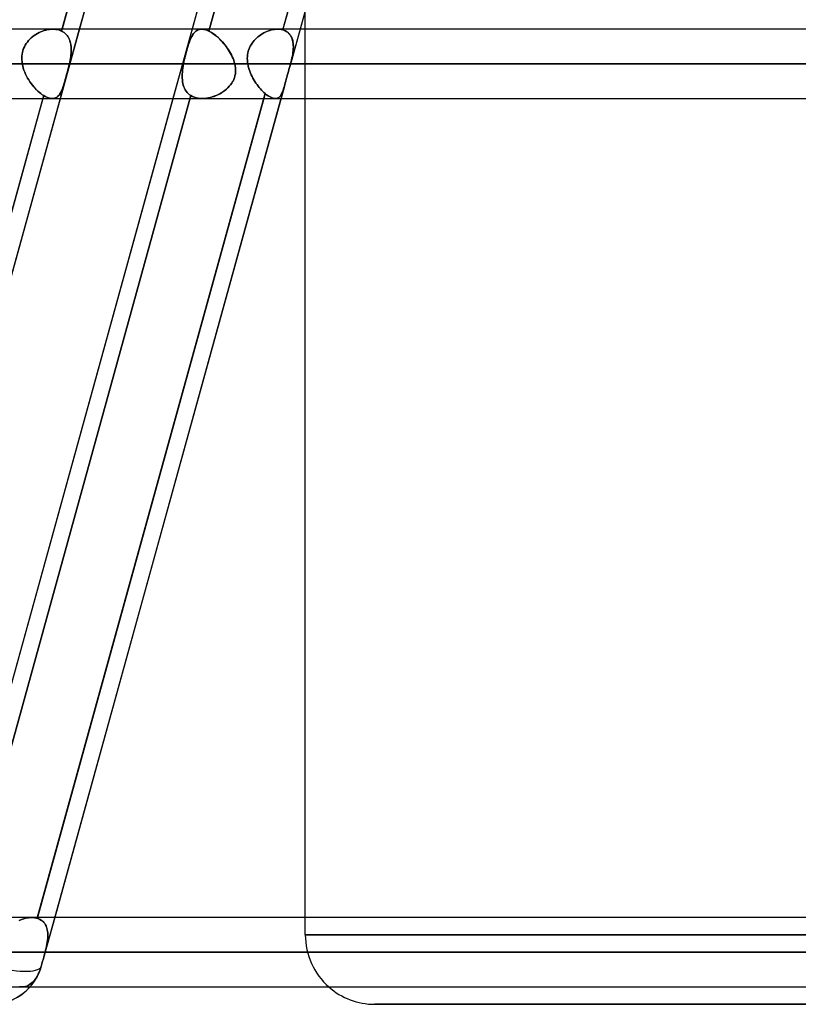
# Model space of a CAD drawing. Header units: millimetres. Extents: x -156 to 156, y -132 to 52.
# Tile 29 of 79: x -36 to -24, y -64 to -50. Entities that reach past the tile are written whole.
import ezdxf

# ---------------------------------------------------------------- set-up
doc = ezdxf.new("R2010")
doc.units = ezdxf.units.MM
doc.layers.add('MAIN-1', color=7, linetype='Continuous')

msp = doc.modelspace()

# ---------------------------------------------------------------- linework, layer by layer
at = {"layer": 'MAIN-1'}
for p, q in [((-26.143, -24.65), (-36.654, -62.701)), ((-27.976, -25.399), (-38.486, -63.45)), ((-28.272, -37.989), (-31.72, -50.475)), ((-35.012, -49.977), (-31.734, -38.106)), ((-31.746, -38.15), (-35.005, -49.95)), ((-31.498, -38.15), (-34.757, -49.95)), ((-29.872, -38.15), (-33.132, -49.95)), ((-29.612, -38.106), (-32.891, -49.977)), ((-32.891, -49.977), (-29.612, -38.106)), ((-31.826, -49.96), (-28.542, -38.072)), ((-28.564, -38.15), (-31.823, -49.95)), ((-28.316, -38.15), (-31.575, -49.95)), ((-31.5, -49.95), (-31.5, -49.677)), ((72.119, -49.95), (-72.119, -49.95)), ((72.119, -49.95), (-72.119, -49.95)), ((-35.448, -50.075), (-35.468, -50.094)), ((-35.468, -50.094), (-35.448, -50.075)), ((-35.427, -50.057), (-35.448, -50.075)), ((-35.448, -50.075), (-35.427, -50.057)), ((-35.405, -50.041), (-35.427, -50.057)), ((-35.427, -50.057), (-35.405, -50.041)), ((-35.383, -50.026), (-35.405, -50.041)), ((-35.405, -50.041), (-35.383, -50.026)), ((-35.36, -50.012), (-35.383, -50.026)), ((-35.383, -50.026), (-35.36, -50.012)), ((-35.336, -49.999), (-35.36, -50.012)), ((-35.36, -50.012), (-35.336, -49.999)), ((-35.312, -49.988), (-35.336, -49.999)), ((-35.336, -49.999), (-35.312, -49.988)), ((-35.287, -49.978), (-35.312, -49.988)), ((-35.312, -49.988), (-35.287, -49.978)), ((-35.262, -49.97), (-35.287, -49.978)), ((-35.287, -49.978), (-35.262, -49.97)), ((-35.237, -49.963), (-35.262, -49.97)), ((-35.262, -49.97), (-35.237, -49.963)), ((-35.212, -49.957), (-35.237, -49.963)), ((-35.237, -49.963), (-35.212, -49.957)), ((-35.188, -49.953), (-35.212, -49.957)), ((-35.212, -49.957), (-35.188, -49.953)), ((-35.163, -49.951), (-35.188, -49.953)), ((-35.188, -49.953), (-35.163, -49.951)), ((-35.139, -49.95), (-35.163, -49.951)), ((-35.163, -49.951), (-35.139, -49.95)), ((-35.116, -49.951), (-35.139, -49.95)), ((-35.139, -49.95), (-35.116, -49.951)), ((-32.993, -49.95), (-35.138, -49.95)), ((-32.993, -49.95), (-35.138, -49.95)), ((-35.094, -49.953), (-35.116, -49.951)), ((-35.116, -49.951), (-35.094, -49.953)), ((-35.072, -49.957), (-35.094, -49.953)), ((-35.094, -49.953), (-35.072, -49.957)), ((-35.051, -49.962), (-35.072, -49.957)), ((-35.072, -49.957), (-35.051, -49.962)), ((-35.031, -49.969), (-35.051, -49.962)), ((-35.051, -49.962), (-35.031, -49.969)), ((-34.757, -49.95), (-35.034, -50.95)), ((-35.012, -49.977), (-35.031, -49.969)), ((-35.031, -49.969), (-35.012, -49.977)), ((-35.005, -49.95), (-35.012, -49.977)), ((-35.012, -49.977), (-34.994, -49.987)), ((-34.994, -49.987), (-35.012, -49.977)), ((-34.994, -49.987), (-34.977, -49.998)), ((-34.976, -49.998), (-34.994, -49.987)), ((-34.977, -49.998), (-34.961, -50.011)), ((-34.96, -50.012), (-34.976, -49.998)), ((-34.961, -50.011), (-34.946, -50.025)), ((-34.945, -50.026), (-34.96, -50.012)), ((-34.946, -50.025), (-34.933, -50.041)), ((-34.932, -50.042), (-34.945, -50.026)), ((-34.933, -50.041), (-34.921, -50.057)), ((-34.92, -50.059), (-34.932, -50.042)), ((-34.921, -50.057), (-34.91, -50.075)), ((-34.909, -50.077), (-34.92, -50.059)), ((-34.91, -50.075), (-34.901, -50.094)), ((-34.9, -50.096), (-34.909, -50.077)), ((-33.132, -49.95), (-33.408, -50.95)), ((-33.154, -50.094), (-33.146, -50.075)), ((-33.146, -50.075), (-33.154, -50.094)), ((-33.146, -50.075), (-33.137, -50.057)), ((-33.137, -50.057), (-33.146, -50.075)), ((-33.137, -50.057), (-33.128, -50.041)), ((-33.128, -50.041), (-33.137, -50.057)), ((-33.128, -50.041), (-33.119, -50.026)), ((-33.119, -50.026), (-33.128, -50.041)), ((-33.119, -50.026), (-33.109, -50.012)), ((-33.109, -50.012), (-33.119, -50.026)), ((-33.109, -50.012), (-33.098, -49.999)), ((-33.098, -49.999), (-33.109, -50.012)), ((-33.098, -49.999), (-33.087, -49.988)), ((-33.087, -49.988), (-33.098, -49.999)), ((-33.087, -49.988), (-33.076, -49.978)), ((-33.076, -49.978), (-33.087, -49.988)), ((-33.076, -49.978), (-33.064, -49.97)), ((-33.064, -49.97), (-33.076, -49.978)), ((-33.064, -49.97), (-33.051, -49.963)), ((-33.051, -49.963), (-33.064, -49.97)), ((-33.051, -49.963), (-33.038, -49.957)), ((-33.038, -49.957), (-33.051, -49.963)), ((-33.038, -49.957), (-33.023, -49.953)), ((-33.023, -49.953), (-33.038, -49.957)), ((-33.023, -49.953), (-33.009, -49.951)), ((-33.009, -49.951), (-33.023, -49.953)), ((-33.009, -49.951), (-32.993, -49.95)), ((-32.993, -49.95), (-33.009, -49.951)), ((-32.993, -49.95), (-32.978, -49.951)), ((-32.978, -49.951), (-32.993, -49.95)), ((-32.978, -49.951), (-32.961, -49.953)), ((-32.961, -49.953), (-32.978, -49.951)), ((-32.961, -49.953), (-32.945, -49.957)), ((-32.945, -49.957), (-32.961, -49.953)), ((-32.945, -49.957), (-32.927, -49.962)), ((-32.927, -49.962), (-32.945, -49.957)), ((-32.927, -49.962), (-32.909, -49.969)), ((-32.909, -49.969), (-32.927, -49.962)), ((-32.909, -49.969), (-32.891, -49.977)), ((-32.891, -49.977), (-32.909, -49.969)), ((-32.872, -49.987), (-32.891, -49.977)), ((-32.891, -49.977), (-32.872, -49.987)), ((-32.852, -49.998), (-32.872, -49.987)), ((-32.872, -49.987), (-32.852, -49.998)), ((-32.832, -50.012), (-32.852, -49.998)), ((-32.852, -49.998), (-32.832, -50.011)), ((-32.832, -50.011), (-32.812, -50.025)), ((-32.811, -50.026), (-32.832, -50.012)), ((-32.812, -50.025), (-32.792, -50.041)), ((-32.791, -50.042), (-32.811, -50.026)), ((-32.792, -50.041), (-32.772, -50.057)), ((-32.771, -50.059), (-32.791, -50.042)), ((-32.772, -50.057), (-32.752, -50.075)), ((-32.751, -50.077), (-32.771, -50.059)), ((-32.752, -50.075), (-32.733, -50.094)), ((-32.731, -50.096), (-32.751, -50.077)), ((-32.201, -50.076), (-32.219, -50.093)), ((-32.219, -50.094), (-32.201, -50.076)), ((-32.182, -50.059), (-32.201, -50.076)), ((-32.201, -50.076), (-32.182, -50.06)), ((-32.162, -50.044), (-32.182, -50.059)), ((-32.182, -50.06), (-32.162, -50.044)), ((-32.142, -50.03), (-32.162, -50.044)), ((-32.162, -50.044), (-32.142, -50.03)), ((-32.121, -50.016), (-32.142, -50.03)), ((-32.142, -50.03), (-32.121, -50.017)), ((-32.099, -50.004), (-32.121, -50.016)), ((-32.121, -50.017), (-32.1, -50.004)), ((-32.1, -50.004), (-32.078, -49.993)), ((-32.077, -49.993), (-32.099, -50.004)), ((-32.078, -49.993), (-32.056, -49.984)), ((-32.055, -49.983), (-32.077, -49.993)), ((-32.056, -49.984), (-32.033, -49.975)), ((-32.033, -49.975), (-32.055, -49.983)), ((-32.011, -49.967), (-32.033, -49.975)), ((-32.033, -49.975), (-32.011, -49.967)), ((-31.989, -49.961), (-32.011, -49.967)), ((-32.011, -49.967), (-31.989, -49.961)), ((-31.966, -49.956), (-31.989, -49.961)), ((-31.989, -49.961), (-31.967, -49.957)), ((-31.967, -49.957), (-31.944, -49.953)), ((-31.944, -49.953), (-31.966, -49.956)), ((-31.923, -49.951), (-31.944, -49.953)), ((-31.944, -49.953), (-31.923, -49.951)), ((-31.901, -49.95), (-31.923, -49.951)), ((-31.923, -49.951), (-31.901, -49.95)), ((-31.888, -49.95), (-31.901, -49.95)), ((-31.901, -49.95), (-31.888, -49.95)), ((31.9, -49.95), (-31.9, -49.95)), ((31.9, -49.95), (-31.9, -49.95)), ((-31.875, -49.951), (-31.888, -49.95)), ((-31.888, -49.95), (-31.875, -49.951)), ((-31.862, -49.952), (-31.875, -49.951)), ((-31.875, -49.951), (-31.863, -49.952)), ((-31.863, -49.952), (-31.85, -49.954)), ((-31.85, -49.954), (-31.862, -49.952)), ((-31.838, -49.957), (-31.85, -49.954)), ((-31.85, -49.954), (-31.838, -49.957)), ((-31.826, -49.96), (-31.838, -49.957)), ((-31.838, -49.957), (-31.826, -49.96)), ((-31.823, -49.95), (-31.826, -49.96)), ((-31.826, -49.96), (-31.808, -49.966)), ((-31.804, -49.967), (-31.826, -49.96)), ((-31.808, -49.966), (-31.79, -49.973)), ((-31.784, -49.976), (-31.804, -49.967)), ((-31.79, -49.973), (-31.774, -49.982)), ((-31.766, -49.987), (-31.784, -49.976)), ((-31.774, -49.982), (-31.759, -49.992)), ((-31.749, -50), (-31.766, -49.987)), ((-31.759, -49.992), (-31.745, -50.003)), ((-31.733, -50.015), (-31.749, -50)), ((-31.745, -50.003), (-31.732, -50.016)), ((-31.72, -50.031), (-31.733, -50.015)), ((-31.732, -50.016), (-31.721, -50.03)), ((-31.721, -50.03), (-31.711, -50.045)), ((-31.575, -49.95), (-31.72, -50.475)), ((-31.708, -50.049), (-31.72, -50.031)), ((-31.711, -50.045), (-31.702, -50.06)), ((-31.698, -50.068), (-31.708, -50.049)), ((-31.702, -50.06), (-31.694, -50.077)), ((-31.689, -50.089), (-31.698, -50.068)), ((-31.694, -50.077), (-31.687, -50.095)), ((-31.5, -50.95), (-31.5, -49.95)), ((-35.548, -50.205), (-35.559, -50.23)), ((-35.559, -50.231), (-35.548, -50.206)), ((-35.535, -50.181), (-35.548, -50.205)), ((-35.548, -50.206), (-35.535, -50.181)), ((-35.52, -50.158), (-35.535, -50.181)), ((-35.535, -50.181), (-35.521, -50.158)), ((-35.521, -50.158), (-35.505, -50.135)), ((-35.504, -50.135), (-35.52, -50.158)), ((-35.505, -50.135), (-35.487, -50.114)), ((-35.487, -50.114), (-35.504, -50.135)), ((-35.468, -50.094), (-35.487, -50.114)), ((-35.487, -50.114), (-35.468, -50.094)), ((-34.901, -50.094), (-34.893, -50.114)), ((-34.892, -50.116), (-34.9, -50.096)), ((-34.893, -50.114), (-34.887, -50.134)), ((-34.886, -50.137), (-34.892, -50.116)), ((-34.887, -50.134), (-34.882, -50.156)), ((-34.881, -50.159), (-34.886, -50.137)), ((-34.882, -50.156), (-34.878, -50.178)), ((-34.877, -50.181), (-34.881, -50.159)), ((-34.878, -50.178), (-34.875, -50.201)), ((-34.875, -50.204), (-34.877, -50.181)), ((-34.875, -50.201), (-34.873, -50.224)), ((-34.873, -50.227), (-34.875, -50.204)), ((-33.194, -50.205), (-33.201, -50.23)), ((-33.201, -50.231), (-33.194, -50.206)), ((-33.194, -50.206), (-33.186, -50.181)), ((-33.186, -50.181), (-33.194, -50.205)), ((-33.186, -50.181), (-33.179, -50.158)), ((-33.178, -50.158), (-33.186, -50.181)), ((-33.179, -50.158), (-33.171, -50.135)), ((-33.171, -50.135), (-33.178, -50.158)), ((-33.171, -50.135), (-33.163, -50.114)), ((-33.163, -50.114), (-33.171, -50.135)), ((-33.163, -50.114), (-33.154, -50.094)), ((-33.154, -50.094), (-33.163, -50.114)), ((-32.733, -50.094), (-32.713, -50.114)), ((-32.711, -50.116), (-32.731, -50.096)), ((-32.713, -50.114), (-32.694, -50.134)), ((-32.692, -50.137), (-32.711, -50.116)), ((-32.694, -50.134), (-32.676, -50.156)), ((-32.673, -50.159), (-32.692, -50.137)), ((-32.676, -50.156), (-32.658, -50.178)), ((-32.655, -50.181), (-32.673, -50.159)), ((-32.658, -50.178), (-32.64, -50.201)), ((-32.638, -50.204), (-32.655, -50.181)), ((-32.64, -50.201), (-32.624, -50.224)), ((-32.621, -50.227), (-32.638, -50.204)), ((-32.305, -50.219), (-32.314, -50.243)), ((-32.294, -50.196), (-32.305, -50.219)), ((-32.305, -50.22), (-32.294, -50.197)), ((-32.282, -50.174), (-32.294, -50.196)), ((-32.294, -50.197), (-32.282, -50.174)), ((-32.268, -50.152), (-32.282, -50.174)), ((-32.282, -50.174), (-32.268, -50.153)), ((-32.253, -50.132), (-32.268, -50.152)), ((-32.268, -50.153), (-32.253, -50.132)), ((-32.236, -50.112), (-32.253, -50.132)), ((-32.253, -50.132), (-32.237, -50.112)), ((-32.237, -50.112), (-32.219, -50.094)), ((-32.219, -50.093), (-32.236, -50.112)), ((-31.683, -50.111), (-31.689, -50.089)), ((-31.687, -50.095), (-31.682, -50.113)), ((-31.678, -50.133), (-31.683, -50.111)), ((-31.682, -50.113), (-31.678, -50.133)), ((-31.678, -50.133), (-31.675, -50.153)), ((-31.675, -50.157), (-31.678, -50.133)), ((-31.675, -50.153), (-31.673, -50.173)), ((-31.673, -50.182), (-31.675, -50.157)), ((-31.673, -50.173), (-31.672, -50.194)), ((-31.672, -50.207), (-31.673, -50.182)), ((-31.673, -50.232), (-31.672, -50.207)), ((-31.672, -50.216), (-31.673, -50.238)), ((-31.672, -50.194), (-31.672, -50.216)), ((-35.584, -50.338), (-35.585, -50.366)), ((-35.585, -50.366), (-35.584, -50.339)), ((-35.58, -50.31), (-35.584, -50.338)), ((-35.584, -50.339), (-35.58, -50.311)), ((-35.575, -50.283), (-35.58, -50.31)), ((-35.58, -50.311), (-35.575, -50.284)), ((-35.568, -50.256), (-35.575, -50.283)), ((-35.575, -50.284), (-35.568, -50.257)), ((-35.559, -50.23), (-35.568, -50.256)), ((-35.568, -50.257), (-35.559, -50.231)), ((-34.88, -50.347), (-34.884, -50.373)), ((-34.884, -50.373), (-34.881, -50.348)), ((-34.881, -50.348), (-34.877, -50.323)), ((-34.877, -50.322), (-34.88, -50.347)), ((-34.875, -50.297), (-34.877, -50.322)), ((-34.877, -50.323), (-34.875, -50.299)), ((-34.873, -50.272), (-34.875, -50.297)), ((-34.875, -50.299), (-34.874, -50.275)), ((-34.874, -50.275), (-34.873, -50.251)), ((-34.873, -50.224), (-34.873, -50.248)), ((-34.873, -50.251), (-34.873, -50.227)), ((-34.873, -50.248), (-34.873, -50.272)), ((-33.23, -50.338), (-33.237, -50.366)), ((-33.237, -50.366), (-33.231, -50.339)), ((-33.231, -50.339), (-33.224, -50.311)), ((-33.223, -50.31), (-33.23, -50.338)), ((-33.224, -50.311), (-33.216, -50.284)), ((-33.216, -50.283), (-33.223, -50.31)), ((-33.209, -50.256), (-33.216, -50.283)), ((-33.216, -50.284), (-33.209, -50.257)), ((-33.201, -50.23), (-33.209, -50.256)), ((-33.209, -50.257), (-33.201, -50.231)), ((-32.624, -50.224), (-32.608, -50.248)), ((-32.606, -50.251), (-32.621, -50.227)), ((-32.608, -50.248), (-32.592, -50.272)), ((-32.591, -50.275), (-32.606, -50.251)), ((-32.592, -50.272), (-32.578, -50.297)), ((-32.577, -50.299), (-32.591, -50.275)), ((-32.578, -50.297), (-32.565, -50.322)), ((-32.564, -50.323), (-32.577, -50.299)), ((-32.565, -50.322), (-32.552, -50.347)), ((-32.552, -50.348), (-32.564, -50.323)), ((-32.552, -50.347), (-32.541, -50.373)), ((-32.541, -50.373), (-32.552, -50.348)), ((-32.335, -50.345), (-32.336, -50.371)), ((-32.336, -50.371), (-32.335, -50.345)), ((-32.332, -50.319), (-32.335, -50.345)), ((-32.335, -50.345), (-32.333, -50.32)), ((-32.333, -50.32), (-32.328, -50.294)), ((-32.328, -50.293), (-32.332, -50.319)), ((-32.322, -50.268), (-32.328, -50.293)), ((-32.328, -50.294), (-32.322, -50.269)), ((-32.314, -50.243), (-32.322, -50.268)), ((-32.322, -50.269), (-32.314, -50.244)), ((-32.314, -50.244), (-32.305, -50.22)), ((-31.69, -50.354), (-31.696, -50.378)), ((-31.693, -50.365), (-31.687, -50.338)), ((-31.686, -50.331), (-31.69, -50.354)), ((-31.687, -50.338), (-31.682, -50.311)), ((-31.682, -50.307), (-31.686, -50.331)), ((-31.678, -50.284), (-31.682, -50.307)), ((-31.682, -50.311), (-31.678, -50.284)), ((-31.678, -50.284), (-31.675, -50.258)), ((-31.675, -50.261), (-31.678, -50.284)), ((-31.675, -50.258), (-31.673, -50.232)), ((-31.673, -50.238), (-31.675, -50.261)), ((-72.547, -50.45), (72.547, -50.45)), ((72.547, -50.45), (-72.547, -50.45)), ((71.88, -50.45), (-71.88, -50.45)), ((-71.88, -50.45), (71.88, -50.45)), ((-35.585, -50.366), (-35.584, -50.394)), ((-35.584, -50.394), (-35.585, -50.366)), ((-35.584, -50.394), (-35.582, -50.422)), ((-35.582, -50.422), (-35.584, -50.394)), ((-35.582, -50.422), (-35.578, -50.45)), ((-35.578, -50.45), (-35.582, -50.422)), ((-35.578, -50.45), (-33.255, -50.45)), ((-35.572, -50.48), (-35.578, -50.45)), ((-35.578, -50.45), (-35.572, -50.48)), ((-33.255, -50.45), (-35.578, -50.45)), ((-35.564, -50.51), (-35.572, -50.48)), ((-35.572, -50.48), (-35.564, -50.51)), ((-34.906, -50.479), (-34.913, -50.507)), ((-34.913, -50.508), (-34.906, -50.479)), ((-34.9, -50.45), (-34.906, -50.479)), ((-34.906, -50.479), (-34.9, -50.45)), ((-34.894, -50.424), (-34.9, -50.45)), ((-34.9, -50.45), (-34.894, -50.424)), ((-32.516, -50.45), (-34.9, -50.45)), ((-34.9, -50.45), (-32.516, -50.45)), ((-34.889, -50.398), (-34.894, -50.424)), ((-34.894, -50.424), (-34.889, -50.398)), ((-34.884, -50.373), (-34.889, -50.398)), ((-34.889, -50.398), (-34.884, -50.373)), ((-33.26, -50.48), (-33.265, -50.51)), ((-33.265, -50.51), (-33.26, -50.48)), ((-33.255, -50.45), (-33.26, -50.48)), ((-33.26, -50.48), (-33.255, -50.45)), ((-33.255, -50.45), (-33.25, -50.422)), ((-33.25, -50.422), (-33.255, -50.45)), ((-33.25, -50.422), (-33.244, -50.394)), ((-33.244, -50.394), (-33.25, -50.422)), ((-33.244, -50.394), (-33.237, -50.366)), ((-33.237, -50.366), (-33.244, -50.394)), ((-32.532, -50.398), (-32.541, -50.373)), ((-32.541, -50.373), (-32.532, -50.398)), ((-32.523, -50.424), (-32.532, -50.398)), ((-32.532, -50.398), (-32.523, -50.424)), ((-32.516, -50.45), (-32.523, -50.424)), ((-32.523, -50.424), (-32.516, -50.45)), ((-32.51, -50.479), (-32.516, -50.45)), ((-32.516, -50.45), (-32.51, -50.479)), ((-32.507, -50.508), (-32.51, -50.479)), ((-32.51, -50.479), (-32.507, -50.507)), ((-32.336, -50.371), (-32.335, -50.397)), ((-32.335, -50.398), (-32.336, -50.371)), ((-32.335, -50.397), (-32.333, -50.424)), ((-32.333, -50.424), (-32.335, -50.398)), ((-32.333, -50.424), (-32.329, -50.45)), ((-32.329, -50.45), (-32.333, -50.424)), ((-32.329, -50.45), (32.329, -50.45)), ((-32.324, -50.477), (-32.329, -50.45)), ((-32.329, -50.45), (-32.324, -50.477)), ((32.329, -50.45), (-32.329, -50.45)), ((-32.317, -50.504), (-32.324, -50.477)), ((-32.324, -50.477), (-32.317, -50.504)), ((-31.728, -50.502), (-31.736, -50.531)), ((-31.736, -50.531), (-31.728, -50.502)), ((-31.72, -50.474), (-31.728, -50.502)), ((-31.728, -50.502), (-31.72, -50.474)), ((-31.719, -50.47), (-31.72, -50.474)), ((-31.72, -50.474), (-31.719, -50.47)), ((-31.718, -50.466), (-31.719, -50.47)), ((-31.719, -50.47), (-31.718, -50.466)), ((-31.717, -50.462), (-31.718, -50.466)), ((-31.718, -50.466), (-31.717, -50.462)), ((-31.716, -50.458), (-31.717, -50.462)), ((-31.717, -50.462), (-31.716, -50.458)), ((-31.715, -50.454), (-31.716, -50.458)), ((-31.716, -50.458), (-31.715, -50.454)), ((-31.714, -50.45), (-31.715, -50.454)), ((-31.715, -50.454), (-31.714, -50.45)), ((-31.714, -50.45), (-31.706, -50.421)), ((-31.707, -50.426), (-31.714, -50.45)), ((31.714, -50.45), (-31.714, -50.45)), ((-31.714, -50.45), (31.714, -50.45)), ((-31.701, -50.402), (-31.707, -50.426)), ((-31.706, -50.421), (-31.699, -50.393)), ((-31.696, -50.378), (-31.701, -50.402)), ((-31.699, -50.393), (-31.693, -50.365)), ((-35.554, -50.54), (-35.564, -50.51)), ((-35.564, -50.51), (-35.554, -50.54)), ((-35.543, -50.569), (-35.554, -50.54)), ((-35.554, -50.54), (-35.543, -50.569)), ((-35.53, -50.598), (-35.543, -50.569)), ((-35.543, -50.569), (-35.53, -50.598)), ((-35.516, -50.626), (-35.53, -50.598)), ((-35.53, -50.598), (-35.516, -50.626)), ((-35.501, -50.654), (-35.516, -50.626)), ((-35.516, -50.626), (-35.501, -50.654)), ((-34.943, -50.621), (-34.951, -50.649)), ((-34.951, -50.65), (-34.944, -50.622)), ((-34.944, -50.622), (-34.936, -50.594)), ((-34.936, -50.593), (-34.943, -50.621)), ((-34.928, -50.565), (-34.936, -50.593)), ((-34.936, -50.594), (-34.928, -50.565)), ((-34.92, -50.536), (-34.928, -50.565)), ((-34.928, -50.565), (-34.921, -50.536)), ((-34.921, -50.536), (-34.913, -50.508)), ((-34.913, -50.507), (-34.92, -50.536)), ((-33.273, -50.598), (-33.274, -50.626)), ((-33.274, -50.626), (-33.273, -50.598)), ((-33.274, -50.626), (-33.274, -50.654)), ((-33.274, -50.654), (-33.274, -50.626)), ((-33.272, -50.569), (-33.273, -50.598)), ((-33.273, -50.598), (-33.272, -50.569)), ((-33.269, -50.54), (-33.272, -50.569)), ((-33.272, -50.569), (-33.269, -50.54)), ((-33.265, -50.51), (-33.269, -50.54)), ((-33.269, -50.54), (-33.265, -50.51)), ((-32.514, -50.621), (-32.522, -50.649)), ((-32.522, -50.65), (-32.514, -50.622)), ((-32.508, -50.593), (-32.514, -50.621)), ((-32.514, -50.622), (-32.508, -50.594)), ((-32.508, -50.594), (-32.505, -50.565)), ((-32.505, -50.565), (-32.508, -50.593)), ((-32.507, -50.507), (-32.505, -50.536)), ((-32.505, -50.536), (-32.507, -50.508)), ((-32.505, -50.565), (-32.505, -50.536)), ((-32.505, -50.536), (-32.505, -50.565)), ((-32.309, -50.53), (-32.317, -50.504)), ((-32.317, -50.504), (-32.309, -50.53)), ((-32.3, -50.557), (-32.309, -50.53)), ((-32.309, -50.53), (-32.3, -50.556)), ((-32.3, -50.556), (-32.29, -50.582)), ((-32.29, -50.582), (-32.3, -50.557)), ((-32.279, -50.608), (-32.29, -50.582)), ((-32.29, -50.582), (-32.279, -50.608)), ((-32.267, -50.633), (-32.279, -50.608)), ((-32.279, -50.608), (-32.267, -50.633)), ((-32.254, -50.657), (-32.267, -50.633)), ((-32.267, -50.633), (-32.254, -50.657)), ((-31.768, -50.644), (-31.775, -50.671)), ((-31.775, -50.672), (-31.768, -50.645)), ((-31.76, -50.617), (-31.768, -50.644)), ((-31.768, -50.645), (-31.76, -50.617)), ((-31.752, -50.588), (-31.76, -50.617)), ((-31.76, -50.617), (-31.752, -50.588)), ((-31.744, -50.56), (-31.752, -50.588)), ((-31.752, -50.588), (-31.744, -50.56)), ((-31.736, -50.531), (-31.744, -50.56)), ((-31.744, -50.56), (-31.736, -50.531)), ((-35.485, -50.68), (-35.501, -50.654)), ((-35.501, -50.654), (-35.485, -50.681)), ((-35.468, -50.707), (-35.485, -50.68)), ((-35.485, -50.681), (-35.468, -50.707)), ((-35.45, -50.732), (-35.468, -50.707)), ((-35.468, -50.707), (-35.45, -50.732)), ((-35.432, -50.757), (-35.45, -50.732)), ((-35.45, -50.732), (-35.432, -50.757)), ((-35.413, -50.78), (-35.432, -50.757)), ((-35.432, -50.757), (-35.412, -50.78)), ((-35.393, -50.802), (-35.413, -50.78)), ((-35.412, -50.78), (-35.393, -50.803)), ((-31.802, -50.77), (-35.263, -63.299)), ((-34.988, -50.772), (-34.995, -50.793)), ((-34.995, -50.795), (-34.988, -50.773)), ((-34.98, -50.75), (-34.988, -50.772)), ((-34.988, -50.773), (-34.981, -50.751)), ((-34.981, -50.751), (-34.973, -50.727)), ((-34.973, -50.726), (-34.98, -50.75)), ((-34.966, -50.701), (-34.973, -50.726)), ((-34.973, -50.727), (-34.966, -50.702)), ((-34.958, -50.676), (-34.966, -50.701)), ((-34.966, -50.702), (-34.959, -50.677)), ((-34.959, -50.677), (-34.951, -50.65)), ((-34.951, -50.649), (-34.958, -50.676)), ((-33.274, -50.654), (-33.272, -50.681)), ((-33.272, -50.68), (-33.274, -50.654)), ((-33.268, -50.707), (-33.272, -50.68)), ((-33.272, -50.681), (-33.268, -50.707)), ((-33.268, -50.707), (-33.264, -50.732)), ((-33.264, -50.732), (-33.268, -50.707)), ((-33.264, -50.732), (-33.258, -50.757)), ((-33.258, -50.757), (-33.264, -50.732)), ((-33.258, -50.757), (-33.25, -50.78)), ((-33.25, -50.78), (-33.258, -50.757)), ((-33.25, -50.78), (-33.24, -50.803)), ((-33.24, -50.802), (-33.25, -50.78)), ((-32.616, -50.795), (-32.596, -50.773)), ((-32.595, -50.772), (-32.615, -50.793)), ((-32.596, -50.773), (-32.577, -50.751)), ((-32.576, -50.75), (-32.595, -50.772)), ((-32.577, -50.751), (-32.56, -50.727)), ((-32.559, -50.726), (-32.576, -50.75)), ((-32.56, -50.727), (-32.545, -50.702)), ((-32.545, -50.701), (-32.559, -50.726)), ((-32.532, -50.676), (-32.545, -50.701)), ((-32.545, -50.702), (-32.532, -50.677)), ((-32.522, -50.649), (-32.532, -50.676)), ((-32.532, -50.677), (-32.522, -50.65)), ((-32.24, -50.681), (-32.254, -50.657)), ((-32.254, -50.657), (-32.24, -50.681)), ((-32.226, -50.705), (-32.24, -50.681)), ((-32.24, -50.681), (-32.226, -50.705)), ((-32.211, -50.727), (-32.226, -50.705)), ((-32.226, -50.705), (-32.211, -50.727)), ((-32.195, -50.749), (-32.211, -50.727)), ((-32.211, -50.727), (-32.195, -50.749)), ((-32.179, -50.77), (-32.195, -50.749)), ((-32.195, -50.749), (-32.179, -50.77)), ((-32.163, -50.791), (-32.179, -50.77)), ((-32.179, -50.77), (-32.163, -50.791)), ((-31.802, -50.77), (-31.852, -50.95)), ((-31.802, -50.77), (-31.808, -50.791)), ((-31.808, -50.791), (-31.802, -50.77)), ((-31.796, -50.747), (-31.802, -50.77)), ((-31.802, -50.77), (-31.796, -50.747)), ((-31.789, -50.723), (-31.796, -50.747)), ((-31.796, -50.747), (-31.789, -50.723)), ((-31.782, -50.697), (-31.789, -50.723)), ((-31.789, -50.723), (-31.782, -50.698)), ((-31.775, -50.671), (-31.782, -50.697)), ((-31.782, -50.698), (-31.775, -50.672)), ((-38.548, -62.777), (-35.27, -50.907)), ((-33.148, -50.907), (-36.427, -62.777)), ((-36.427, -62.777), (-33.148, -50.907)), ((-35.372, -50.824), (-35.393, -50.802)), ((-35.393, -50.803), (-35.372, -50.824)), ((-35.352, -50.843), (-35.372, -50.824)), ((-35.372, -50.824), (-35.352, -50.843)), ((-35.362, -62.761), (-32.079, -50.877)), ((-35.331, -50.862), (-35.352, -50.843)), ((-35.352, -50.843), (-35.331, -50.862)), ((-35.311, -50.879), (-35.331, -50.862)), ((-35.331, -50.862), (-35.311, -50.879)), ((-35.29, -50.894), (-35.311, -50.879)), ((-35.311, -50.879), (-35.29, -50.894)), ((-35.27, -50.907), (-35.29, -50.894)), ((-35.29, -50.894), (-35.27, -50.907)), ((-35.27, -50.907), (-35.281, -50.95)), ((-35.247, -50.921), (-35.27, -50.907)), ((-35.27, -50.907), (-35.247, -50.921)), ((-35.225, -50.931), (-35.247, -50.921)), ((-35.247, -50.921), (-35.225, -50.931)), ((-35.088, -50.935), (-35.076, -50.927)), ((-35.075, -50.927), (-35.087, -50.935)), ((-35.076, -50.927), (-35.064, -50.918)), ((-35.064, -50.917), (-35.075, -50.927)), ((-35.053, -50.906), (-35.064, -50.917)), ((-35.064, -50.918), (-35.054, -50.907)), ((-35.054, -50.907), (-35.044, -50.895)), ((-35.043, -50.894), (-35.053, -50.906)), ((-35.044, -50.895), (-35.035, -50.881)), ((-35.034, -50.88), (-35.043, -50.894)), ((-35.035, -50.881), (-35.026, -50.866)), ((-35.026, -50.865), (-35.034, -50.88)), ((-35.017, -50.849), (-35.026, -50.865)), ((-35.026, -50.866), (-35.018, -50.85)), ((-35.018, -50.85), (-35.01, -50.833)), ((-35.01, -50.832), (-35.017, -50.849)), ((-35.002, -50.813), (-35.01, -50.832)), ((-35.01, -50.833), (-35.003, -50.815)), ((-35.003, -50.815), (-34.995, -50.795)), ((-34.995, -50.793), (-35.002, -50.813)), ((-33.229, -50.824), (-33.24, -50.802)), ((-33.24, -50.803), (-33.229, -50.824)), ((-33.229, -50.824), (-33.216, -50.843)), ((-33.216, -50.843), (-33.229, -50.824)), ((-33.216, -50.843), (-33.202, -50.862)), ((-33.202, -50.862), (-33.216, -50.843)), ((-33.202, -50.862), (-33.186, -50.879)), ((-33.186, -50.879), (-33.202, -50.862)), ((-33.186, -50.879), (-33.168, -50.894)), ((-33.168, -50.894), (-33.186, -50.879)), ((-33.168, -50.894), (-33.148, -50.907)), ((-33.148, -50.907), (-33.168, -50.894)), ((-33.148, -50.907), (-33.124, -50.921)), ((-33.124, -50.921), (-33.148, -50.907)), ((-33.124, -50.921), (-33.098, -50.931)), ((-33.098, -50.931), (-33.124, -50.921)), ((-32.869, -50.935), (-32.841, -50.927)), ((-32.84, -50.927), (-32.868, -50.935)), ((-32.841, -50.927), (-32.813, -50.918)), ((-32.812, -50.917), (-32.84, -50.927)), ((-32.813, -50.918), (-32.786, -50.907)), ((-32.784, -50.906), (-32.812, -50.917)), ((-32.786, -50.907), (-32.759, -50.895)), ((-32.757, -50.894), (-32.784, -50.906)), ((-32.759, -50.895), (-32.733, -50.881)), ((-32.731, -50.88), (-32.757, -50.894)), ((-32.733, -50.881), (-32.708, -50.866)), ((-32.706, -50.865), (-32.731, -50.88)), ((-32.708, -50.866), (-32.683, -50.85)), ((-32.681, -50.849), (-32.706, -50.865)), ((-32.683, -50.85), (-32.66, -50.833)), ((-32.658, -50.832), (-32.681, -50.849)), ((-32.66, -50.833), (-32.637, -50.815)), ((-32.636, -50.813), (-32.658, -50.832)), ((-32.637, -50.815), (-32.616, -50.795)), ((-32.615, -50.793), (-32.636, -50.813)), ((-32.146, -50.81), (-32.163, -50.791)), ((-32.163, -50.791), (-32.146, -50.81)), ((-32.13, -50.829), (-32.146, -50.81)), ((-32.146, -50.81), (-32.13, -50.829)), ((-32.113, -50.846), (-32.13, -50.829)), ((-32.13, -50.829), (-32.113, -50.846)), ((-32.096, -50.862), (-32.113, -50.846)), ((-32.113, -50.846), (-32.096, -50.862)), ((-32.079, -50.877), (-32.099, -50.95)), ((-32.079, -50.877), (-32.096, -50.862)), ((-32.096, -50.862), (-32.079, -50.877)), ((-32.058, -50.894), (-32.079, -50.877)), ((-32.079, -50.877), (-32.058, -50.894)), ((-32.037, -50.909), (-32.058, -50.894)), ((-32.058, -50.894), (-32.037, -50.909)), ((-32.017, -50.922), (-32.037, -50.909)), ((-32.037, -50.909), (-32.017, -50.922)), ((-31.998, -50.932), (-32.017, -50.922)), ((-32.017, -50.922), (-31.998, -50.932)), ((-31.872, -50.926), (-31.882, -50.934)), ((-31.882, -50.934), (-31.872, -50.926)), ((-31.863, -50.917), (-31.872, -50.926)), ((-31.872, -50.926), (-31.863, -50.917)), ((-31.854, -50.905), (-31.863, -50.917)), ((-31.863, -50.917), (-31.855, -50.906)), ((-31.855, -50.906), (-31.847, -50.893)), ((-31.847, -50.893), (-31.854, -50.905)), ((-31.839, -50.879), (-31.847, -50.893)), ((-31.847, -50.893), (-31.84, -50.879)), ((-31.84, -50.879), (-31.833, -50.864)), ((-31.832, -50.864), (-31.839, -50.879)), ((-31.833, -50.864), (-31.826, -50.848)), ((-31.826, -50.847), (-31.832, -50.864)), ((-31.82, -50.83), (-31.826, -50.847)), ((-31.826, -50.848), (-31.82, -50.83)), ((-31.814, -50.811), (-31.82, -50.83)), ((-31.82, -50.83), (-31.814, -50.811)), ((-31.808, -50.791), (-31.814, -50.811)), ((-31.814, -50.811), (-31.808, -50.791)), ((-72.104, -50.95), (72.104, -50.95)), ((-72.104, -50.95), (72.104, -50.95)), ((-35.281, -50.95), (-38.472, -62.5)), ((-35.034, -50.95), (-38.224, -62.5)), ((-33.408, -50.95), (-36.598, -62.5)), ((-32.099, -50.95), (-35.359, -62.75)), ((-35.203, -50.94), (-35.225, -50.931)), ((-35.225, -50.931), (-35.203, -50.94)), ((-35.183, -50.946), (-35.203, -50.94)), ((-35.203, -50.94), (-35.182, -50.946)), ((-35.163, -50.949), (-35.183, -50.946)), ((-35.182, -50.946), (-35.163, -50.949)), ((-35.144, -50.95), (-35.163, -50.949)), ((-35.163, -50.949), (-35.144, -50.95)), ((-35.146, -50.95), (-32.985, -50.95)), ((-35.146, -50.95), (-32.985, -50.95)), ((-35.129, -50.949), (-35.144, -50.95)), ((-35.144, -50.95), (-35.129, -50.949)), ((-35.114, -50.946), (-35.129, -50.949)), ((-35.129, -50.949), (-35.114, -50.946)), ((-35.1, -50.941), (-35.114, -50.946)), ((-35.114, -50.946), (-35.1, -50.941)), ((-31.852, -50.95), (-35.111, -62.75)), ((-35.087, -50.935), (-35.1, -50.941)), ((-35.1, -50.941), (-35.088, -50.935)), ((-33.098, -50.931), (-33.071, -50.94)), ((-33.071, -50.94), (-33.098, -50.931)), ((-33.071, -50.94), (-33.042, -50.946)), ((-33.042, -50.946), (-33.071, -50.94)), ((-33.042, -50.946), (-33.012, -50.949)), ((-33.012, -50.949), (-33.042, -50.946)), ((-33.012, -50.949), (-32.982, -50.95)), ((-32.982, -50.95), (-33.012, -50.949)), ((-32.982, -50.95), (-32.954, -50.949)), ((-32.954, -50.949), (-32.982, -50.95)), ((-32.954, -50.949), (-32.926, -50.946)), ((-32.925, -50.946), (-32.954, -50.949)), ((-32.926, -50.946), (-32.897, -50.941)), ((-32.897, -50.941), (-32.925, -50.946)), ((-32.897, -50.941), (-32.869, -50.935)), ((-32.868, -50.935), (-32.897, -50.941)), ((-31.98, -50.94), (-31.998, -50.932)), ((-31.998, -50.932), (-31.98, -50.94)), ((-31.962, -50.946), (-31.98, -50.94)), ((-31.98, -50.94), (-31.962, -50.946)), ((-31.945, -50.949), (-31.962, -50.946)), ((-31.962, -50.946), (-31.945, -50.949)), ((-31.93, -50.95), (-31.945, -50.949)), ((-31.945, -50.949), (-31.93, -50.95)), ((-31.932, -50.95), (31.932, -50.95)), ((-31.932, -50.95), (31.932, -50.95)), ((-31.917, -50.949), (-31.93, -50.95)), ((-31.93, -50.95), (-31.917, -50.949)), ((-31.904, -50.946), (-31.917, -50.949)), ((-31.917, -50.949), (-31.904, -50.946)), ((-31.893, -50.941), (-31.904, -50.946)), ((-31.904, -50.946), (-31.893, -50.941)), ((-31.882, -50.934), (-31.893, -50.941)), ((-31.893, -50.941), (-31.882, -50.934)), ((-31.5, -62.75), (-31.5, -50.95)), ((68.582, -62.75), (-68.582, -62.75)), ((68.582, -62.75), (-68.582, -62.75)), ((63.179, -62.75), (-63.179, -62.75)), ((63.179, -62.75), (-63.179, -62.75)), ((57.66, -62.75), (-57.66, -62.75)), ((57.66, -62.75), (-57.66, -62.75)), ((52.142, -62.75), (-52.142, -62.75)), ((52.142, -62.75), (-52.142, -62.75)), ((46.622, -62.75), (-46.622, -62.75)), ((46.622, -62.75), (-46.622, -62.75)), ((41.101, -62.75), (-41.101, -62.75)), ((41.101, -62.75), (-41.101, -62.75)), ((-35.6, -62.784), (-35.622, -62.793)), ((-35.622, -62.793), (-35.599, -62.784)), ((-35.577, -62.775), (-35.6, -62.784)), ((-35.599, -62.784), (-35.577, -62.775)), ((-35.554, -62.767), (-35.577, -62.775)), ((-35.577, -62.775), (-35.554, -62.767)), ((-35.532, -62.761), (-35.554, -62.767)), ((-35.554, -62.767), (-35.532, -62.761)), ((-35.509, -62.756), (-35.532, -62.761)), ((-35.532, -62.761), (-35.509, -62.756)), ((-35.487, -62.753), (-35.509, -62.756)), ((-35.509, -62.756), (-35.487, -62.753)), ((-35.465, -62.751), (-35.487, -62.753)), ((-35.487, -62.753), (-35.465, -62.751)), ((-35.443, -62.75), (-35.465, -62.751)), ((-35.465, -62.751), (-35.443, -62.75)), ((-35.429, -62.75), (-35.443, -62.75)), ((-35.443, -62.75), (-35.429, -62.75)), ((35.442, -62.75), (-35.442, -62.75)), ((35.442, -62.75), (-35.442, -62.75)), ((-35.415, -62.751), (-35.429, -62.75)), ((-35.429, -62.75), (-35.415, -62.751)), ((-35.401, -62.753), (-35.415, -62.751)), ((-35.415, -62.751), (-35.401, -62.753)), ((-35.388, -62.755), (-35.401, -62.753)), ((-35.401, -62.753), (-35.387, -62.755)), ((-35.374, -62.758), (-35.388, -62.755)), ((-35.387, -62.755), (-35.374, -62.758)), ((-35.362, -62.761), (-35.374, -62.758)), ((-35.374, -62.758), (-35.362, -62.761)), ((-35.359, -62.75), (-35.362, -62.761)), ((-35.362, -62.761), (-35.343, -62.768)), ((-35.34, -62.769), (-35.362, -62.761)), ((-35.343, -62.768), (-35.325, -62.776)), ((-35.32, -62.779), (-35.34, -62.769)), ((-35.325, -62.776), (-35.309, -62.786)), ((-35.301, -62.791), (-35.32, -62.779)), ((-35.309, -62.786), (-35.293, -62.797)), ((-35.284, -62.805), (-35.301, -62.791)), ((-35.293, -62.797), (-35.279, -62.809)), ((-35.268, -62.821), (-35.284, -62.805)), ((-35.279, -62.809), (-35.267, -62.823)), ((-35.255, -62.838), (-35.268, -62.821)), ((-35.267, -62.823), (-35.255, -62.838)), ((-35.111, -62.75), (-35.263, -63.299)), ((-35.255, -62.838), (-35.245, -62.854)), ((-35.243, -62.857), (-35.255, -62.838)), ((-31.5, -63), (-31.5, -62.75)), ((-35.245, -62.854), (-35.236, -62.871)), ((-35.234, -62.877), (-35.243, -62.857)), ((-35.236, -62.871), (-35.229, -62.889)), ((-35.226, -62.898), (-35.234, -62.877)), ((-35.229, -62.889), (-35.223, -62.908)), ((-35.219, -62.921), (-35.226, -62.898)), ((-35.223, -62.908), (-35.218, -62.928)), ((-35.215, -62.945), (-35.219, -62.921)), ((-35.218, -62.928), (-35.214, -62.948)), ((-35.212, -62.97), (-35.215, -62.945)), ((-35.214, -62.948), (-35.212, -62.969)), ((-35.212, -62.969), (-35.21, -62.991)), ((-35.21, -62.995), (-35.212, -62.97)), ((-35.222, -63.129), (-35.227, -63.153)), ((-35.223, -63.133), (-35.218, -63.105)), ((-35.218, -63.106), (-35.222, -63.129)), ((-35.218, -63.105), (-35.214, -63.077)), ((-35.215, -63.082), (-35.218, -63.106)), ((-35.213, -63.059), (-35.215, -63.082)), ((-35.214, -63.077), (-35.212, -63.049)), ((-35.211, -63.036), (-35.213, -63.059)), ((-35.212, -63.049), (-35.21, -63.022)), ((-35.21, -63.013), (-35.211, -63.036)), ((-35.21, -62.991), (-35.21, -63.013)), ((-35.21, -63.022), (-35.21, -62.995)), ((0, -63), (-31.5, -63)), ((-31.5, -63), (0, -63)), ((-69.009, -63.25), (69.009, -63.25)), ((69.009, -63.25), (-69.009, -63.25)), ((68.204, -63.25), (-68.204, -63.25)), ((-68.204, -63.25), (68.204, -63.25)), ((-63.393, -63.25), (63.393, -63.25)), ((63.393, -63.25), (-63.393, -63.25)), ((62.686, -63.25), (-62.686, -63.25)), ((-62.686, -63.25), (62.686, -63.25)), ((-57.875, -63.25), (57.875, -63.25)), ((57.875, -63.25), (-57.875, -63.25)), ((57.167, -63.25), (-57.167, -63.25)), ((-57.167, -63.25), (57.167, -63.25)), ((-52.355, -63.25), (52.355, -63.25)), ((52.355, -63.25), (-52.355, -63.25)), ((51.648, -63.25), (-51.648, -63.25)), ((-51.648, -63.25), (51.648, -63.25)), ((-46.835, -63.25), (46.835, -63.25)), ((46.835, -63.25), (-46.835, -63.25)), ((46.127, -63.25), (-46.127, -63.25)), ((-46.127, -63.25), (46.127, -63.25)), ((-41.314, -63.25), (41.314, -63.25)), ((41.314, -63.25), (-41.314, -63.25)), ((40.606, -63.25), (-40.606, -63.25)), ((-40.606, -63.25), (40.606, -63.25)), ((-35.791, -63.25), (35.791, -63.25)), ((35.791, -63.25), (-35.791, -63.25)), ((-35.254, -63.266), (-35.256, -63.275)), ((-35.256, -63.275), (-35.254, -63.266)), ((-35.251, -63.258), (-35.254, -63.266)), ((-35.254, -63.266), (-35.251, -63.258)), ((-35.249, -63.25), (-35.251, -63.258)), ((-35.251, -63.258), (-35.249, -63.25)), ((-35.249, -63.25), (-35.242, -63.221)), ((-35.243, -63.225), (-35.249, -63.25)), ((35.249, -63.25), (-35.249, -63.25)), ((-35.249, -63.25), (35.249, -63.25)), ((-35.237, -63.201), (-35.243, -63.225)), ((-35.242, -63.221), (-35.235, -63.191)), ((-35.232, -63.177), (-35.237, -63.201)), ((-35.235, -63.191), (-35.228, -63.162)), ((-35.227, -63.153), (-35.232, -63.177)), ((-35.228, -63.162), (-35.223, -63.133)), ((-35.29, -63.398), (-35.296, -63.418)), ((-35.296, -63.418), (-35.29, -63.398)), ((-35.285, -63.379), (-35.29, -63.398)), ((-35.29, -63.398), (-35.285, -63.379)), ((-35.279, -63.359), (-35.285, -63.379)), ((-35.285, -63.379), (-35.279, -63.359)), ((-35.274, -63.339), (-35.279, -63.359)), ((-35.279, -63.359), (-35.274, -63.339)), ((-35.268, -63.319), (-35.274, -63.339)), ((-35.274, -63.339), (-35.268, -63.319)), ((-35.263, -63.299), (-35.268, -63.319)), ((-35.268, -63.319), (-35.263, -63.299)), ((-35.26, -63.291), (-35.263, -63.299)), ((-35.263, -63.299), (-35.26, -63.291)), ((-35.258, -63.283), (-35.26, -63.291)), ((-35.26, -63.291), (-35.258, -63.283)), ((-35.256, -63.275), (-35.258, -63.283)), ((-35.258, -63.283), (-35.256, -63.275)), ((-35.337, -63.543), (-35.35, -63.572)), ((-35.35, -63.572), (-35.337, -63.543)), ((-35.324, -63.512), (-35.337, -63.543)), ((-35.337, -63.543), (-35.324, -63.512)), ((-35.321, -63.503), (-35.324, -63.512)), ((-35.324, -63.512), (-35.321, -63.503)), ((-35.318, -63.493), (-35.321, -63.503)), ((-35.321, -63.503), (-35.318, -63.493)), ((-35.315, -63.484), (-35.318, -63.493)), ((-35.318, -63.493), (-35.315, -63.484)), ((-35.312, -63.475), (-35.315, -63.484)), ((-35.315, -63.484), (-35.312, -63.475)), ((-35.309, -63.465), (-35.312, -63.475)), ((-35.312, -63.475), (-35.309, -63.465)), ((-35.306, -63.456), (-35.309, -63.465)), ((-35.309, -63.465), (-35.306, -63.456)), ((-35.301, -63.437), (-35.306, -63.456)), ((-35.306, -63.456), (-35.301, -63.437)), ((-35.296, -63.418), (-35.301, -63.437)), ((-35.301, -63.437), (-35.296, -63.418)), ((-35.434, -63.686), (-35.453, -63.702)), ((-35.453, -63.702), (-35.434, -63.686)), ((-35.415, -63.666), (-35.434, -63.686)), ((-35.434, -63.686), (-35.415, -63.666)), ((-35.397, -63.645), (-35.415, -63.666)), ((-35.415, -63.666), (-35.397, -63.645)), ((-35.38, -63.622), (-35.397, -63.645)), ((-35.397, -63.645), (-35.38, -63.622)), ((-35.365, -63.598), (-35.38, -63.622)), ((-35.38, -63.622), (-35.365, -63.598)), ((-35.35, -63.572), (-35.365, -63.598)), ((-35.365, -63.598), (-35.35, -63.572)), ((-68.696, -63.75), (68.696, -63.75)), ((-68.696, -63.75), (68.696, -63.75)), ((-63.179, -63.75), (63.179, -63.75)), ((-63.179, -63.75), (63.179, -63.75)), ((-57.66, -63.75), (57.66, -63.75)), ((-57.66, -63.75), (57.66, -63.75)), ((-52.142, -63.75), (52.142, -63.75)), ((-52.142, -63.75), (52.142, -63.75)), ((-46.622, -63.75), (46.622, -63.75)), ((-46.622, -63.75), (46.622, -63.75)), ((-41.101, -63.75), (41.101, -63.75)), ((-41.101, -63.75), (41.101, -63.75)), ((-35.612, -63.748), (-35.62, -63.746)), ((-35.62, -63.746), (-35.612, -63.748)), ((-35.604, -63.749), (-35.612, -63.748)), ((-35.612, -63.748), (-35.604, -63.749)), ((-35.595, -63.75), (-35.604, -63.749)), ((-35.604, -63.749), (-35.595, -63.75)), ((-35.587, -63.75), (-35.595, -63.75)), ((-35.595, -63.75), (-35.587, -63.75)), ((-35.58, -63.75), (-35.587, -63.75)), ((-35.587, -63.75), (-35.58, -63.75)), ((-35.583, -63.75), (35.583, -63.75)), ((-35.583, -63.75), (35.583, -63.75)), ((-35.558, -63.748), (-35.58, -63.75)), ((-35.58, -63.75), (-35.558, -63.748)), ((-35.536, -63.744), (-35.558, -63.748)), ((-35.558, -63.748), (-35.536, -63.744)), ((-35.514, -63.737), (-35.536, -63.744)), ((-35.536, -63.744), (-35.514, -63.737)), ((-35.493, -63.727), (-35.514, -63.737)), ((-35.514, -63.737), (-35.493, -63.727)), ((-35.472, -63.716), (-35.493, -63.727)), ((-35.493, -63.727), (-35.472, -63.716)), ((-35.453, -63.702), (-35.472, -63.716)), ((-35.472, -63.716), (-35.453, -63.702)), ((0, -64), (-30.5, -64)), ((-30.5, -64), (0, -64))]:
    msp.add_line(p, q, dxfattribs=at)
for centre, radius, start, end in [((-30.5, -63), 1, 180, 228.5904), ((-36.027, -63.25), 0.75, 269.9999, 339.4553), ((-36.027, -63.25), 0.75, 318.1944, 339.4553), ((-36.027, -63.25), 0.75, 269.9999, 318.1944), ((-30.5, -63), 1, 228.5904, 270)]:
    msp.add_arc(centre, radius, start, end, dxfattribs=at)
msp.add_ellipse((-36.027, -63.25), major_axis=(0.723, -0.2), ratio=0.257281, start_param=-1.543669, end_param=-0.033819, dxfattribs=at)
msp.add_ellipse((-36.027, -63.25), major_axis=(0.723, -0.2), ratio=0.257281, start_param=-1.543669, end_param=-0.033819, dxfattribs=at)

doc.saveas('drawing.dxf')
